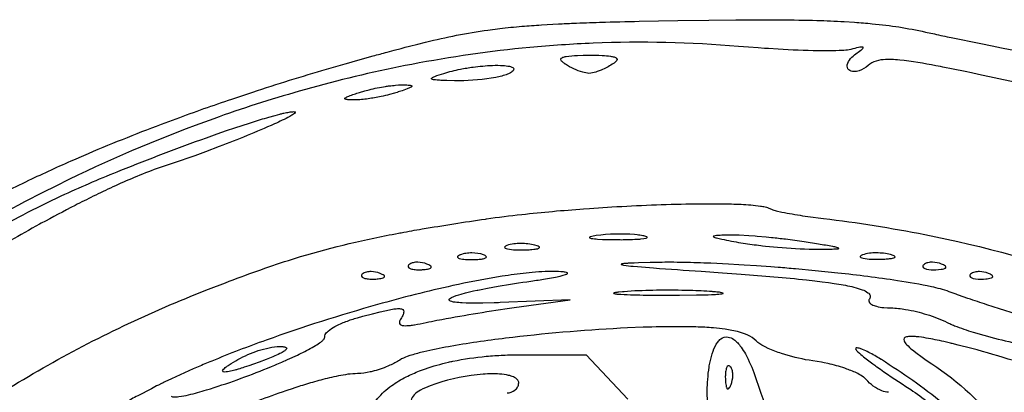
# Model space of a CAD drawing. Header units: millimetres. Extents: x 36.3 to 127.3, y 60.5 to 152.1.
# Tile 16 of 20: x 61.3 to 91, y 140.9 to 152.1. Entities that reach past the tile are written whole.
import ezdxf

# ---------------------------------------------------------------- set-up
doc = ezdxf.new("R2010")
doc.units = ezdxf.units.MM
doc.layers.add('Default', color=2, linetype='Continuous')

msp = doc.modelspace()

# ---------------------------------------------------------------- linework, layer by layer
at = {"layer": 'Default'}
for p, q in [((77.78554, 150.7568), (77.78554, 150.7568)), ((74.11665, 150.4832), (74.11665, 150.4832)), ((71.57664, 149.9102), (71.57664, 149.9102)), ((80.11775, 145.5933), (80.11775, 145.5933)), ((76.86295, 145.308), (76.86295, 145.308)), ((84.9822, 145.4076), (84.9822, 145.4076)), ((75.31609, 145.0171), (75.31609, 145.0171)), ((87.58739, 145.0257), (87.58739, 145.0257)), ((73.60512, 144.7407), (73.60512, 144.7407)), ((89.12734, 144.7407), (89.12734, 144.7407)), ((72.19401, 144.4585), (72.19401, 144.4585)), ((90.53845, 144.4585), (90.53845, 144.4585)), ((82.23054, 143.9087), (82.23054, 143.9087)), ((77.92664, 143.6669), (75.80998, 143.5782)), ((76.23331, 143.4304), (77.92664, 143.6669)), ((76.41257, 142.0079), (78.41118, 142.0079)), ((78.41118, 142.0079), (79.66554, 140.6674)), ((67.90776, 141.8668), (67.90776, 141.8668)), ((82.75382, 141.6493), (82.75382, 141.6493))]:
    msp.add_line(p, q, dxfattribs=at)
for points in [[(72.82751, 151.2344), (72.95486, 151.2676), (73.08032, 151.3), (73.32756, 151.3627), (73.56737, 151.4218, -0.02572788), (75.44566, 151.788), (75.80142, 151.8334, -0.00854656), (76.47048, 151.9004, -0.00339873), (77.05714, 151.9435), (77.57103, 151.9725, -0.00533453), (78.0209, 151.9928, -0.00433093), (78.80849, 152.0207), (78.84547, 152.0218, -0.00247929), (80.00871, 152.0511), (81.1722, 152.0734)], [(81.1722, 152.0734), (82.10763, 152.0876), (82.92626, 152.0959), (83.64281, 152.0986), (84.26984, 152.0963, -0.00565082), (85.36726, 152.0768, -0.00606384), (86.19002, 152.0424), (86.49824, 152.0233, -0.00761601), (87.03694, 151.9789, -0.03211472), (88.6384, 151.7285)], [(88.6384, 151.7285), (88.9096, 151.6687, 0.00394559), (89.41888, 151.5601), (90.31169, 151.3776), (90.64686, 151.3109), (90.79359, 151.282), (90.93117, 151.2551), (91.1892, 151.2049), (91.64093, 151.1185, 0.02873959), (91.68336, 151.1104), (92.3403, 150.988), (92.50467, 150.9581), (92.99805, 150.8702)], [(83.00665, 151.2943, 0.03152372), (78.61995, 151.3917, 0.01250816), (76.70564, 151.2626, 0.02423617), (73.14673, 150.7537), (72.95378, 150.7162), (72.76253, 150.678, 0.01950734), (69.75504, 149.9456, 0.01571895), (67.17665, 149.1187, 0.02675333), (62.80941, 147.2858), (62.41061, 147.0903), (62.02606, 146.8972, 0.01758176), (59.10969, 145.2821, 0.02548453), (54.96172, 142.4916, 0.01163648), (52.99682, 140.9453, 0.01109082), (51.10817, 139.3067)], [(58.14003, 145.3503), (58.2442, 145.418), (58.3479, 145.4845, -0.01784606), (60.03696, 146.47), (60.08411, 146.4953, -0.01194797), (61.60485, 147.2632, -0.00838047), (62.96062, 147.8819), (63.25973, 148.0115, -0.01163368), (65.60373, 148.9535), (66.04765, 149.1188, -0.00701877), (67.72263, 149.7099), (68.35468, 149.9203, -0.00853335), (70.58118, 150.6112), (71.14102, 150.7732, -0.00293097), (71.98302, 151.0085, -0.00227635), (72.40496, 151.1226), (72.61617, 151.1788), (72.82751, 151.2344)], [(86.39331, 151.2045, -0.04204177), (86.18283, 151.1753, -0.03485928), (86.13319, 151.1719, -0.01573662), (85.74197, 151.1606, -0.00368475), (85.39956, 151.1625, -0.0110971), (84.20199, 151.2087), (83.90296, 151.2269), (83.79082, 151.2342), (83.59464, 151.2478), (83.3006, 151.27), (83.00665, 151.2943)], [(86.54259, 151.0729), (86.64914, 151.1486), (86.68585, 151.1768, 0.01625016), (86.73109, 151.2156, 0.1164116), (86.76168, 151.2565, 0.4629931), (86.74274, 151.2746, 0.06321513), (86.69798, 151.2739, 0.0195088), (86.6209, 151.261, 0.01849387), (86.39331, 151.2045)], [(77.78554, 150.7568, -0.0506053), (77.76283, 150.7719, -0.05019823), (77.68168, 150.8365, -0.07204202), (77.65425, 150.8704, -0.3829683), (77.65858, 150.9392, -0.1010625), (77.70437, 150.9672, -0.04575227), (77.80006, 150.9934, -0.03370164), (78.14488, 151.0248), (78.31801, 151.0292), (78.40457, 151.0301), (78.49109, 151.0304)], [(78.49109, 151.0304, -0.01256029), (78.89378, 151.0223, -0.02343309), (79.14211, 151.0002, -0.03502282), (79.24819, 150.9776, -0.1269742), (79.32739, 150.9351, -0.3421557), (79.32951, 150.8731, -0.09384541), (79.26891, 150.8083, -0.01948089), (79.19665, 150.7568)], [(86.32411, 150.5908, -0.2473491), (86.28284, 150.7352, -0.1326035), (86.38113, 150.9283, -0.06647119), (86.54259, 151.0729)], [(93.16665, 149.8037), (91.61989, 150.1494), (91.32919, 150.2137), (90.2377, 150.451), (90.03218, 150.4947), (89.83923, 150.5352), (89.47694, 150.6097), (89.15899, 150.673), (89.08919, 150.6866, 0.01658132), (88.00187, 150.8673), (87.86212, 150.8827, 0.01870407), (87.61608, 150.8999, 0.02868825), (87.42995, 150.8994, 0.06760126), (87.15369, 150.8545, 0.1009161), (86.90988, 150.7171)], [(74.11665, 150.4832, -0.02508204), (74.61421, 150.6074, -0.0179136), (74.9967, 150.6717, -0.0218119), (75.58302, 150.7242, -0.02284431), (75.89954, 150.7215, -0.03348457), (76.09393, 150.696, -0.02975903), (76.16726, 150.6724, -0.1449653), (76.21687, 150.6352, -0.2585666), (76.2203, 150.5908, -0.1117563), (76.18035, 150.5408, -0.05114539), (76.12862, 150.5031)], [(78.49109, 150.4832, -0.05959823), (78.30314, 150.5171, -0.06779438), (77.78554, 150.7568)], [(79.19665, 150.7568, -0.0483946), (78.85893, 150.5813), (78.76979, 150.5468, -0.02506704), (78.70187, 150.524, -0.07075084), (78.49109, 150.4832)], [(86.90988, 150.7171, -0.09607714), (86.63664, 150.5629, -0.08363364), (86.47675, 150.536, -0.1950915), (86.32411, 150.5908)], [(74.57639, 150.2619), (74.43536, 150.2627), (74.20193, 150.266), (74.05829, 150.2703, -0.01741729), (73.91578, 150.2787), (73.8669, 150.2835, -0.0358248), (73.80347, 150.2932, -0.08733884), (73.75316, 150.3112, -0.5705607), (73.75387, 150.3416, -0.07484281), (73.83968, 150.3885, -0.01695146), (74.11665, 150.4832)], [(76.12862, 150.5031, -0.04353026), (76.03955, 150.4589, -0.04676895), (75.68195, 150.3607, -0.04753603), (74.57639, 150.2619)], [(71.57664, 149.9102), (71.73167, 149.956), (71.86866, 149.9915, -0.02388172), (72.35393, 150.0887, -0.01094039), (72.47651, 150.1066, -0.00890357), (72.66109, 150.1271), (72.75373, 150.1335), (72.8002, 150.1354), (72.84665, 150.1361)], [(72.84665, 150.1361, -0.02021412), (73.00301, 150.1333, -0.03244187), (73.08043, 150.1274, -0.04122237), (73.1188, 150.1211, -0.1108297), (73.14742, 150.1108, -0.4632588), (73.15395, 150.0915, -0.123416), (73.10458, 150.0556, -0.03458734), (73.00697, 150.0134), (72.85696, 149.9598), (72.78133, 149.9347), (72.74343, 149.9223, -0.04243525), (72.70554, 149.9102)], [(71.43554, 149.6842, -0.02721814), (71.35732, 149.6848, -0.01336796), (71.23925, 149.6894, -0.03124463), (71.20524, 149.6925, -0.0087731), (71.16678, 149.6984, -0.02697271), (71.13744, 149.708, -0.6952258), (71.14198, 149.7433, -0.04991918), (71.24631, 149.7955, -0.02112566), (71.41052, 149.8555, -0.01437762), (71.57664, 149.9102)], [(72.70554, 149.9102), (72.62822, 149.8864), (72.48215, 149.8461, -0.01539276), (72.22391, 149.7859, -0.0197975), (71.832, 149.7173, -0.01917193), (71.63425, 149.6944, -0.02634768), (71.43554, 149.6842)], [(62.5759, 146.7915), (62.68195, 146.8406, -0.01171924), (64.37395, 147.5641, -0.00965812), (66.95448, 148.5445), (67.28013, 148.6594), (67.56579, 148.7581), (67.81635, 148.843), (68.25619, 148.9874), (68.58767, 149.0911, -0.00585769), (68.83749, 149.1651), (69.02587, 149.2176), (69.16782, 149.2545), (69.1946, 149.2611, -0.02438634), (69.29504, 149.2847, -0.01586458), (69.44698, 149.3148, -0.03417528), (69.52367, 149.3256), (69.56229, 149.3289, -0.03062399), (69.60109, 149.3296)], [(69.60109, 149.3296, -0.1626986), (69.63685, 149.3199, -0.331263), (69.63504, 149.3013, -0.07783388), (69.58424, 149.2562, -0.02821161), (69.47059, 149.1874, -0.02003613), (69.00861, 148.9619, -0.01438052), (67.34503, 148.2781), (66.92406, 148.1199, -0.0063338), (66.60721, 148.0043), (66.48811, 147.9617), (66.07014, 147.816), (65.64998, 147.6767)], [(65.64998, 147.6767), (65.47029, 147.6163, 0.01371918), (64.77485, 147.3459, 0.00943465), (64.13562, 147.0629, 0.00766515), (63.54407, 146.7808, 0.00729183), (62.99491, 146.5055, 0.0060358), (61.97662, 145.9672), (61.92126, 145.937, 0.00827249), (60.18364, 144.9471, 0.0060594), (58.90263, 144.1667), (58.42729, 143.8657, 0.01027012), (56.78967, 142.7727, 0.00952807), (56.68887, 142.702), (56.313, 142.4341, 0.01310994), (55.2106, 141.5966)], [(57.16438, 143.6443, -0.05529404), (57.23071, 143.7172), (57.30349, 143.7808), (57.34046, 143.8108), (57.41513, 143.8684), (57.48986, 143.9235, -0.00913918), (57.63917, 144.0288, -0.02524428), (57.6757, 144.0538), (57.74846, 144.103, -0.01311388), (58.92164, 144.8339), (59.36908, 145.0956, -0.00826671), (60.95554, 145.9756, -0.00472525), (61.05575, 146.0288), (61.43251, 146.2261, -0.00915084), (62.5759, 146.7915)], [(75.36815, 146.0966), (75.40145, 146.1014, -0.00871387), (76.46378, 146.2353, -0.00888207), (78.32994, 146.4038), (78.50526, 146.4164), (79.18484, 146.4604, -0.01112779), (81.56673, 146.5542), (81.64137, 146.5553), (81.78595, 146.5571, -0.0031103), (82.32815, 146.5583), (82.53165, 146.556, -0.01193099), (82.62073, 146.5545), (82.78771, 146.5505, -0.01462478), (83.37165, 146.5208, -0.00998087), (83.66306, 146.4885), (83.69941, 146.4828, -0.03394907), (83.76273, 146.4713), (83.80994, 146.461, -0.07570627), (83.9462, 146.4122)], [(83.9462, 146.4122, 0.04752281), (84.04209, 146.374), (84.1351, 146.348), (84.31144, 146.3073, 0.01070628), (84.93509, 146.1968), (85.24856, 146.1519), (85.40562, 146.1315), (85.56278, 146.1124)], [(66.48929, 143.7702), (67.02422, 143.9827), (67.52733, 144.1777, -0.01484408), (69.43536, 144.8515, -0.028743), (72.37578, 145.5978, -0.00296675), (72.74819, 145.6694, -0.01957375), (72.82976, 145.6846, -0.00485274), (73.46272, 145.7972, -0.00584094), (75.36815, 146.0966)], [(85.56278, 146.1124, -0.01962478), (88.62042, 145.6293, -0.03304745), (93.84937, 144.2237, -0.04879696), (101.2469, 140.8832, -0.02698767), (104.6566, 138.6699, -0.03068296), (107.7913, 136.0817)], [(78.70664, 145.5971, 0.02274009), (78.62373, 145.583, 0.04054767), (78.54166, 145.5629, 0.06972736), (78.5127, 145.5493, 0.6281896), (78.51169, 145.5317, 0.08838339), (78.56104, 145.5146, 0.02234644), (78.75436, 145.4919), (78.90003, 145.4839), (79.11887, 145.4775, 0.00522829), (79.17365, 145.4766, 0.03867758), (79.21471, 145.4761), (79.33776, 145.4753)], [(80.11775, 145.5933, 0.02192438), (79.94256, 145.6191), (79.86549, 145.6268, 0.05373103), (78.70664, 145.5971)], [(79.33776, 145.4753), (79.38759, 145.4753), (79.43435, 145.4754, 0.01440662), (79.60982, 145.4771, 0.01009498), (79.87524, 145.4852, 0.03008131), (79.94601, 145.4891, 0.01875035), (80.0583, 145.4976), (80.14783, 145.5082), (80.20268, 145.5185, 0.01765302), (80.23543, 145.5289, 0.09370191), (80.24873, 145.5375, 0.5253236), (80.2422, 145.5567, 0.0767941), (80.11775, 145.5933)], [(82.72443, 145.612), (82.64004, 145.6103), (82.5516, 145.6079, 0.01865251), (82.49627, 145.606, 0.0266239), (82.40846, 145.6017), (82.34171, 145.5967, 0.06464376), (82.25243, 145.5811, 0.147938), (82.24287, 145.575, 0.4569725), (82.24728, 145.5618, 0.06076978), (82.33873, 145.5281), (82.42145, 145.5078, 0.01171347), (83.00665, 145.3946)], [(84.9822, 145.4076, 0.00729271), (84.42045, 145.4853, 0.0047646), (83.99779, 145.533), (83.839, 145.5488), (83.56088, 145.5734), (83.50865, 145.5776), (83.3129, 145.5918), (83.01887, 145.6075, 0.00577901), (82.87169, 145.6118, -0.09542189), (82.85322, 145.6121), (82.72443, 145.612)], [(76.01627, 145.2975, 0.05298075), (75.97929, 145.2799, 0.07606321), (75.95357, 145.2593, 0.5228095), (75.96848, 145.2203, 0.07826804), (76.03403, 145.1978, 0.04486539), (76.27404, 145.1709), (76.39481, 145.1674, 0.00632385), (76.51553, 145.1674)], [(76.86295, 145.308, 0.05951438), (76.43888, 145.3587, 0.03847335), (76.2249, 145.3466, 0.06193969), (76.01627, 145.2975)], [(76.51553, 145.1674), (76.61526, 145.1696, 0.0180294), (76.77261, 145.1787), (76.83125, 145.1847, 0.06843985), (76.97073, 145.2146, 0.1586549), (76.99677, 145.2341, 0.3473523), (76.99152, 145.2551, 0.1086121), (76.92979, 145.2878), (76.86295, 145.308)], [(83.00665, 145.3946), (83.1465, 145.3709, 0.00988664), (83.67336, 145.299), (83.72293, 145.2933), (83.81895, 145.2826), (84.17949, 145.2472, 0.02081969), (85.26443, 145.1901)], [(85.26443, 145.1901), (85.43451, 145.1899), (85.55961, 145.1901), (85.69953, 145.1909), (85.78638, 145.1921), (85.82829, 145.1929), (85.87222, 145.1942), (85.9249, 145.1965, 0.09255997), (85.94031, 145.1974), (85.97805, 145.2003), (86.00326, 145.2036, 0.09559689), (86.0274, 145.2103, 0.7460398), (86.0265, 145.2206, 0.0649239), (85.96342, 145.2416, 0.01502798), (85.84164, 145.2672, 0.00603415), (85.41231, 145.3399), (84.9822, 145.4076)], [(74.61053, 145.0171, 0.0323131), (74.58357, 145.0052, 0.08870261), (74.53867, 144.9758, 0.4384995), (74.53384, 144.9385, 0.1213713), (74.58232, 144.9115, 0.05138004), (74.77166, 144.881, 0.01577981), (74.86747, 144.8761), (74.96331, 144.8747)], [(75.31609, 145.0171, 0.09232435), (74.96331, 145.0758, 0.04517425), (74.78427, 145.0625, 0.05530577), (74.61053, 145.0171)], [(74.96331, 144.8747, 0.010391), (75.06446, 144.8763, 0.0251723), (75.22334, 144.8875, 0.0467542), (75.33207, 144.9077, 0.07757125), (75.3771, 144.9258, 0.3323942), (75.39825, 144.959, 0.1706822), (75.36213, 144.9951, 0.05412912), (75.31609, 145.0171)], [(86.74072, 145.0153, 0.0343674), (86.70374, 144.9977, 0.07345067), (86.67801, 144.9771, 0.5208951), (86.69292, 144.938, 0.07826538), (86.75848, 144.9156, 0.04556141), (86.99849, 144.8887), (87.11926, 144.8852, 0.00632385), (87.23998, 144.8852)], [(87.58739, 145.0257, 0.05936985), (87.16332, 145.0765, 0.038381), (86.94934, 145.0643, 0.0613645), (86.74072, 145.0153)], [(87.23998, 144.8852), (87.33971, 144.8874, 0.01098352), (87.49707, 144.8965, 0.01135453), (87.61407, 144.9109), (87.64609, 144.9173, 0.1082109), (87.71362, 144.943, 0.4144176), (87.72018, 144.9674, 0.1321947), (87.69112, 144.99, 0.07020975), (87.64017, 145.0104, 0.01873992), (87.58739, 145.0257)], [(73.06419, 144.7184, 0.1000855), (73.04161, 144.6863, 0.3501358), (73.05993, 144.6286, 0.0978171), (73.14836, 144.5902, 0.0499364), (73.29078, 144.5708, 0.00858983), (73.36265, 144.5688), (73.43461, 144.5702)], [(73.60512, 144.7407, 0.08762792), (73.33197, 144.7958, 0.05863704), (73.19096, 144.7818, 0.1348976), (73.06419, 144.7184)], [(73.43461, 144.5702, 0.04828895), (73.47414, 144.5722, 0.02635028), (73.62643, 144.5889, 0.04793717), (73.69761, 144.6085, 0.08334519), (73.72658, 144.6258, 0.490051), (73.72352, 144.6742, 0.08927021), (73.66729, 144.7127), (73.60512, 144.7407)], [(80.54832, 144.7893, 0.0221083), (80.45849, 144.7875), (80.33662, 144.7848), (79.98793, 144.7755), (79.85559, 144.7709, 0.01301693), (79.67585, 144.7624, 0.03576324), (79.64308, 144.7604), (79.56953, 144.7549, 0.02037203), (79.51611, 144.7491), (79.48624, 144.7444), (79.47089, 144.7406, 0.09273272), (79.46069, 144.7361, 0.6746694), (79.46481, 144.726, 0.05941101), (79.5386, 144.7084, 0.01390069), (79.82996, 144.6741), (79.95779, 144.6623), (80.43749, 144.6234, 0.0009954), (81.87775, 144.5227)], [(89.35664, 143.9084, 0.03445188), (88.82112, 144.0551, 0.01592694), (87.79786, 144.2386, 0.01051187), (85.99361, 144.4694), (85.31503, 144.5391), (84.72069, 144.5941, 0.00445603), (84.20019, 144.6376), (83.97234, 144.6553), (83.54498, 144.6863), (83.17092, 144.7108), (83.00719, 144.7208), (82.70013, 144.7381), (82.16254, 144.7636, 0.00509799), (81.35563, 144.7884, 0.00794072), (80.95201, 144.7926), (80.85107, 144.7926, 0.00877371), (80.54832, 144.7893)], [(88.58641, 144.7184, 0.09895136), (88.56382, 144.6863, 0.3490811), (88.58211, 144.6286, 0.1002217), (88.67052, 144.5902, 0.06757935), (88.95683, 144.5702)], [(89.12734, 144.7407, 0.08762792), (88.85419, 144.7958, 0.06044874), (88.71319, 144.7818, 0.1352957), (88.58641, 144.7184)], [(88.95683, 144.5702), (89.03575, 144.5749), (89.11305, 144.5831, 0.04089515), (89.1938, 144.5994, 0.06271628), (89.22822, 144.6122, 0.1170821), (89.25402, 144.6317, 0.3991047), (89.24323, 144.6767, 0.08445283), (89.12734, 144.7407)], [(77.56895, 144.5131, 0.03109194), (76.77989, 144.4858), (76.59604, 144.468, 0.01278418), (75.87508, 144.3727), (75.70684, 144.3458, 0.01278668), (74.38972, 144.0905, 0.01486714), (72.11311, 143.5188, 0.01780672), (68.75877, 142.4491, 0.01227), (67.11488, 141.8175, 0.00430638), (66.70892, 141.647), (66.55732, 141.5815), (66.29295, 141.4647), (65.89902, 141.2838), (65.70345, 141.1905, 0.01689495), (65.606, 141.143), (65.50887, 141.0951)], [(71.65308, 144.4362, 0.09908864), (71.63049, 144.4041, 0.3492255), (71.64882, 144.3464, 0.1003263), (71.73725, 144.308, 0.0499364), (71.87967, 144.2886, 0.00787215), (71.95154, 144.2865), (72.0235, 144.288)], [(72.19401, 144.4585, 0.08822748), (71.92086, 144.5136, 0.05863704), (71.77985, 144.4996, 0.1348976), (71.65308, 144.4362)], [(72.0235, 144.288, 0.03861355), (72.06303, 144.2899, 0.02226388), (72.21532, 144.3067, 0.04886741), (72.28649, 144.3262, 0.08393726), (72.31547, 144.3436, 0.4897802), (72.31241, 144.3919, 0.09237003), (72.25618, 144.4305), (72.19401, 144.4585)], [(76.74121, 144.227, 0.00791647), (77.18117, 144.2945), (77.29754, 144.3143), (77.48106, 144.3485), (77.62251, 144.3787), (77.71913, 144.4033), (77.78477, 144.4241, 0.05121876), (77.82191, 144.4401, 0.08228803), (77.83697, 144.4495, 0.5463578), (77.84245, 144.4744, 0.1129931), (77.77629, 144.4959, 0.03857033), (77.72475, 144.5029), (77.64698, 144.5093), (77.56895, 144.5131)], [(81.87775, 144.5227), (82.5211, 144.4786), (83.08443, 144.4378, -0.00776105), (85.05595, 144.2643), (85.30515, 144.2362), (85.52375, 144.2093), (85.71549, 144.1837), (85.88374, 144.1592), (86.03149, 144.1356, -0.02595861), (86.54733, 144.0281), (86.6152, 144.0087, -0.00815909), (86.73392, 143.9685, -0.07556335), (86.9065, 143.8775, -0.1566457), (86.96989, 143.7916, -0.2085382), (86.94894, 143.687)], [(89.99753, 144.4362, 0.09908864), (89.97494, 144.4041, 0.349348), (89.99326, 144.3464, 0.1005671), (90.08164, 144.308, 0.06737291), (90.36794, 144.288)], [(90.53845, 144.4585, 0.08853361), (90.26531, 144.5136, 0.05955347), (90.1243, 144.4996, 0.1348976), (89.99753, 144.4362)], [(90.36794, 144.288), (90.38774, 144.2889), (90.46513, 144.2942, 0.03195536), (90.54431, 144.304, 0.05807077), (90.61927, 144.3218, 0.06032542), (90.65137, 144.3369, 0.1893077), (90.66994, 144.3601, 0.2557624), (90.65005, 144.3985, 0.07379662), (90.53845, 144.4585)], [(75.80998, 143.5782, -0.01137958), (75.63428, 143.5715), (75.29204, 143.5624), (75.10912, 143.5605), (74.85155, 143.5629), (74.78654, 143.5647), (74.67356, 143.5698, -0.01476681), (74.45784, 143.5897, -0.04763037), (74.35284, 143.6105), (74.31239, 143.6247, -0.088465), (74.28275, 143.6434, -0.4669725), (74.28423, 143.6913, -0.0889493), (74.35015, 143.7362, -0.04199445), (74.63886, 143.8377), (74.76818, 143.872), (75.01231, 143.9292), (75.11954, 143.9522), (75.14473, 143.9575), (75.24392, 143.9777), (75.43026, 144.0138), (75.7571, 144.0727, -0.00703031), (76.74121, 144.227)], [(43.88999, 119.8968), (44.06569, 120.3957, -0.0281758), (45.69659, 124.2263, -0.04527899), (49.49799, 130.4321, -0.06532559), (57.08307, 138.261, -0.03486487), (61.58786, 141.3542, -0.03738824), (66.48929, 143.7702)], [(79.54942, 143.9087), (79.50568, 143.9052), (79.39512, 143.8947, 0.02769173), (79.3381, 143.8879, 0.02857166), (79.29514, 143.8815), (79.26496, 143.8756, 0.1042915), (79.24748, 143.8706, 0.2610831), (79.23481, 143.8611, 0.152952), (79.25877, 143.8502, 0.03674357), (79.36, 143.8366, 0.01569396), (80.12473, 143.8082, 0.00243299), (80.88998, 143.803)], [(82.23054, 143.9087), (82.20956, 143.9103, 0.00937878), (81.54494, 143.9432), (81.29537, 143.9489, 0.01052764), (80.42197, 143.9477, 0.01417455), (79.54942, 143.9087)], [(80.88998, 143.803), (81.22704, 143.8039), (81.73363, 143.8096), (81.79799, 143.8108), (82.02403, 143.8165), (82.08504, 143.8185), (82.1835, 143.8222, -0.02644662), (82.20722, 143.8233, 0.0142832), (82.34755, 143.831), (82.41356, 143.836), (82.45821, 143.8405, 0.08000352), (82.54212, 143.8575, 0.7285354), (82.53815, 143.8683, 0.055909), (82.38518, 143.8946, 0.00469807), (82.23054, 143.9087)], [(93.71973, 142.5921), (93.44288, 142.6596, -0.01247117), (91.38474, 143.2347), (90.87432, 143.3926), (90.49263, 143.5147, -0.00534371), (89.92245, 143.7052), (89.6388, 143.8048, -0.01638896), (89.56807, 143.8302), (89.35664, 143.9084)], [(73.57887, 142.9802), (73.66116, 142.9981, -0.00584631), (73.98093, 143.0621), (74.05101, 143.0754, -0.0098515), (76.23331, 143.4304)], [(86.94894, 143.687, 0.3460189), (86.95417, 143.5764, 0.1010499), (87.0214, 143.5223, 0.06600368), (87.16047, 143.4686, 0.03906012), (87.38036, 143.4298), (87.49173, 143.4216), (87.60329, 143.4191)], [(87.60329, 143.4191, -0.04103705), (88.0416, 143.3763, -0.03087435), (88.68336, 143.2218, -0.03974739), (89.29852, 142.9824)], [(70.52236, 142.5411, -0.1848802), (70.5369, 142.6184, -0.0853496), (70.62951, 142.7237, -0.04056631), (70.83229, 142.8582, -0.03403681), (71.16386, 143.0094, -0.02398096), (71.51014, 143.1231)], [(71.51014, 143.1231), (71.67447, 143.1684), (71.96628, 143.2464), (72.19563, 143.3041, -0.01821784), (72.56966, 143.3818, -0.02494081), (72.71551, 143.3978, -0.06877456), (72.83609, 143.3899, -0.104314), (72.88033, 143.3702, -0.268144), (72.90923, 143.298, -0.08728687), (72.87448, 143.1909, -0.0384363), (72.81942, 143.0928)], [(72.81942, 143.0928, 0.05376448), (72.78278, 143.0181, 0.1746517), (72.77975, 142.9482, 0.1781619), (72.81754, 142.9084, 0.08720756), (72.91227, 142.886, 0.03785589), (73.08105, 142.8914, 0.01878295), (73.20645, 142.9078, 0.0440616), (73.22992, 142.9115, 0.01686969), (73.57887, 142.9802)], [(81.18195, 142.8546, 0.01029565), (80.12271, 142.8352), (79.65948, 142.8164, 0.01666293), (76.19497, 142.5313, 0.01263099), (74.47083, 142.2893), (74.256, 142.2518, 0.01192715), (73.5082, 142.0981, 0.01339247), (73.13902, 141.998), (73.0934, 141.9834), (73.01409, 141.9561, 0.05270229), (72.78602, 141.8508)], [(83.53383, 142.4282, 0.08818195), (83.27827, 142.5988, 0.04205126), (83.02792, 142.6894, 0.0217117), (82.80161, 142.743, 0.01775662), (82.60123, 142.7769, 0.01959427), (82.24776, 142.8168, 0.01477051), (81.71528, 142.8467), (81.64857, 142.8487, 0.0093401), (81.18195, 142.8546)], [(89.29852, 142.9824, 0.01880395), (89.4473, 142.9143, 0.02862952), (89.51817, 142.885, 0.02203086), (90.07899, 142.6894, 0.03355599), (91.81133, 142.2786)], [(65.89492, 140.761, 0.1145548), (65.97255, 140.7413, 0.04364219), (66.12708, 140.7483, 0.0259791), (66.42066, 140.8026, 0.01901691), (66.96029, 140.9489, 0.0221838), (68.80194, 141.6094), (68.91557, 141.6559, 0.00764082), (69.33925, 141.8362, 0.06156908), (69.35909, 141.845), (69.39806, 141.8622), (69.6981, 141.9996, 0.01954842), (70.14048, 142.2244), (70.24903, 142.2872, 0.01690415), (70.4064, 142.3919, 0.03271548), (70.47935, 142.4549, 0.07347384), (70.5102, 142.4933, 0.1968488), (70.52236, 142.5411)], [(82.07509, 141.2681, -0.02019031), (82.1157, 141.6343, -0.01902922), (82.14513, 141.7991, -0.03543871), (82.23285, 142.1172, -0.07800022), (82.37561, 142.3913, -0.07243498), (82.46786, 142.4845, -0.2119837), (82.68946, 142.5433, -0.1098999), (82.85925, 142.469, -0.07806958), (83.08016, 142.24, -0.0247757), (83.20806, 142.0394, -0.04392476), (83.49278, 141.3863)], [(90.20253, 142.1528), (89.99986, 142.2062), (89.62315, 142.3023), (89.44469, 142.3459, 0.03211619), (89.39657, 142.3575), (89.19569, 142.4042, 0.0153238), (88.66335, 142.5124, 0.01678507), (88.36956, 142.5534, 0.02313707), (88.23063, 142.562, 0.05150037), (88.09319, 142.5536, 0.04621185), (88.0379, 142.5375, 0.1139127), (87.99859, 142.5081, 0.2632801), (87.99496, 142.4297, 0.08574434), (88.07286, 142.3165, 0.03487185), (88.24819, 142.1541), (88.38914, 142.0435), (88.49741, 141.964), (88.66246, 141.8483), (88.82964, 141.7357)], [(67.90776, 141.8668, -0.05074165), (68.52132, 142.1323, -0.02169524), (68.84481, 142.2198, -0.05642048), (69.17776, 142.2587)], [(69.17776, 142.2587, -0.02651319), (69.28416, 142.2511, -0.06775652), (69.32804, 142.2421, -0.08376489), (69.36284, 142.2263, -0.4797481), (69.36586, 142.1736, -0.07053149), (69.30034, 142.1174, -0.02949082), (69.16921, 142.0437, -0.02243056), (68.75443, 141.8668)], [(85.24425, 141.8258), (85.13132, 141.8427, -0.03872518), (84.29958, 142.0455, -0.02878055), (83.89879, 142.201), (83.80185, 142.2482, -0.03399308), (83.76601, 142.2671, -0.0688454), (83.53383, 142.4282)], [(72.70554, 138.5766, -0.03923083), (72.31691, 138.9107, -0.05977247), (72.02309, 139.2807, -0.08081389), (71.8557, 139.6744, -0.1810929), (71.94463, 140.423, -0.04939717), (72.11545, 140.6867, -0.06899665), (72.54316, 141.0814, -0.03900855), (72.97684, 141.3419, -0.02484418), (73.38048, 141.5214), (73.56164, 141.5882, -0.02570608), (74.25779, 141.786, -0.01867625), (74.39037, 141.8149, -0.02902613), (75.39652, 141.9629, -0.01258664), (75.90407, 141.997, -0.01404828), (76.41257, 142.0079)], [(87.31054, 141.8619, 0.06533769), (87.28806, 141.8761, 0.02200367), (86.93143, 142.0817, 0.01567435), (86.74232, 142.1701, 0.0305633), (86.64079, 142.2057, 0.04824983), (86.58492, 142.2164, 0.1125282), (86.55387, 142.2145, 0.3762526), (86.53442, 142.1902)], [(86.53442, 142.1902, 0.1313749), (86.56454, 142.1382, 0.03689716), (86.73296, 141.9818, 0.01648725), (87.05077, 141.736, 0.00884966), (87.17272, 141.6475, 0.01356749), (88.04677, 141.0578)], [(96.93853, 139.5125, 0.0668616), (96.95888, 139.5231, 0.3586724), (96.96091, 139.5559, 0.100216), (96.92253, 139.5988, 0.04204318), (96.7337, 139.7224), (96.63786, 139.7746), (96.54237, 139.8237, 0.01050732), (96.35239, 139.9164), (96.16669, 140.0025, 0.00923104), (95.80399, 140.163), (95.46165, 140.3081), (95.13934, 140.4405, 0.00741024), (93.92178, 140.9155), (93.86436, 140.937), (93.63831, 141.0213, 0.00735955), (93.42611, 141.0995), (93.02747, 141.2439), (92.67776, 141.3679, 0.0060295), (91.44723, 141.7826, 0.01165615), (90.20253, 142.1528)], [(68.75443, 141.8668), (68.54327, 141.787), (68.37481, 141.7257), (68.23308, 141.6762), (68.09856, 141.6313, -0.00999414), (67.91248, 141.5735, -0.01723822), (67.81473, 141.546, -0.01069562), (67.64127, 141.5052, -0.04098074), (67.54951, 141.4916, -0.07135183), (67.47347, 141.4932, -0.1687795), (67.44824, 141.5064, -0.3032317), (67.45318, 141.5458, -0.08306729), (67.55437, 141.6424, -0.03091589), (67.63979, 141.703, -0.01861098), (67.90776, 141.8668)], [(72.78602, 141.8508, -0.03376434), (72.48955, 141.6912, -0.03811528), (72.01452, 141.5208, -0.00549327), (71.89183, 141.4903, -0.05342508), (71.51602, 141.4415)], [(82.75382, 141.6493, 0.1162577), (82.72169, 141.6719, 0.3503577), (82.66395, 141.6535, 0.09492677), (82.62555, 141.5651, 0.04886989), (82.60616, 141.4227, 0.00823251), (82.60415, 141.3508), (82.6056, 141.2789)], [(82.7761, 141.1084, 0.08712476), (82.83117, 141.3816, 0.06032553), (82.81715, 141.5225, 0.1349304), (82.75382, 141.6493)], [(86.84814, 141.2644, 0.06002716), (86.76822, 141.3377, 0.03754274), (86.59542, 141.4421, 0.02788258), (86.27068, 141.5793, 0.02703816), (85.76366, 141.7281, 0.01553041), (85.69926, 141.7431), (85.58619, 141.7674), (85.50105, 141.784), (85.37292, 141.8065), (85.24425, 141.8258)], [(90.48508, 139.1864, 0.04399433), (89.80137, 139.976), (89.73116, 140.0442, 0.01973352), (89.16326, 140.5463, 0.01800829), (88.25646, 141.2317, 0.00998174), (87.31054, 141.8619)], [(88.82964, 141.7357, -0.07799743), (90.96756, 139.7753, -0.04397948), (91.77454, 138.5612, -0.0590343), (92.3202, 137.2093)], [(71.51602, 141.4415, 0.03152408), (71.22246, 141.4195, 0.02418837), (70.66383, 141.3127, 0.01227186), (70.40557, 141.2475, 0.00390538), (70.15708, 141.1783, 0.00616877), (69.67941, 141.0317, 0.00779936), (69.56808, 140.9954), (69.34947, 140.9221, 0.01499055), (67.67826, 140.2899), (67.60072, 140.2579, 0.00961543), (66.38992, 139.7314), (65.94057, 139.5222), (65.84263, 139.4755, 0.01741666), (64.35001, 138.7016, 0.0198703), (63.63218, 138.2583), (63.54523, 138.1979, 0.02576988), (63.25172, 137.9717, 0.01981314), (63.116, 137.8449, 0.0584481), (62.99898, 137.7007)], [(76.37443, 141.1613, 0.1627606), (76.34532, 141.2484, 0.1299716), (76.21249, 141.3432, 0.05080793), (76.06984, 141.3881, 0.04420972), (75.79343, 141.4264, 0.03392086), (75.30625, 141.4237, 0.06492773), (73.87797, 141.1342)], [(83.49278, 141.3863), (83.65006, 140.9397, 0.00959863), (84.14793, 139.609)], [(65.50887, 141.0951, 0.00680953), (65.29538, 140.9874), (64.88442, 140.7735, 0.00381399), (64.50169, 140.5681), (64.4569, 140.5438), (64.36819, 140.4954), (64.19386, 140.3997, 0.0097703), (61.52766, 138.8534), (61.1985, 138.6527), (60.62526, 138.297, 0.0064014), (59.77485, 137.7477), (59.66974, 137.6769), (59.48701, 137.5512, 0.01065469), (59.41896, 137.5033, 0.01483285), (59.18454, 137.3305), (59.07145, 137.2383, 0.03321689), (59.04412, 137.214, 0.06601168), (58.97022, 137.1332)], [(73.87797, 141.1342), (73.70875, 141.0729, 0.02954227), (73.41533, 140.9443, 0.0858584), (73.21658, 140.7996, 0.116311), (73.12623, 140.64, 0.0697393), (73.10825, 140.5052, 0.05346666), (73.12787, 140.3028, 0.00888958), (73.17146, 140.1043)], [(76.02164, 140.8592, 0.1504448), (76.25517, 140.9435, 0.1007485), (76.34023, 141.0385, 0.1317087), (76.37443, 141.1613)], [(82.67152, 139.295), (82.62911, 139.3463, -0.03895544), (82.33271, 139.7684, -0.09965853), (82.08433, 140.4977, -0.03427214), (82.05997, 140.8827), (82.06015, 140.9309, -0.01977473), (82.07509, 141.2681)], [(82.6056, 141.2789), (82.61025, 141.1999, 0.04803594), (82.63354, 141.0463, 0.05493132), (82.64573, 141.0115, 0.1201705), (82.66411, 140.984, 0.4443912), (82.71085, 140.9912, 0.08632296), (82.7761, 141.1084)], [(87.52392, 140.879, -0.0814734), (87.32893, 140.9207, -0.1212275), (86.84814, 141.2644)], [(88.04677, 141.0578), (88.19479, 140.961, -0.01533732), (88.73403, 140.5746), (88.93042, 140.4217, -0.02102964), (89.59139, 139.8544), (89.74879, 139.7035), (89.86384, 139.5873, -0.01833198), (90.02977, 139.4066, -0.02765122), (90.18266, 139.2147)]]:
    msp.add_lwpolyline(points, format="xyb", dxfattribs=at)

doc.saveas('drawing.dxf')
